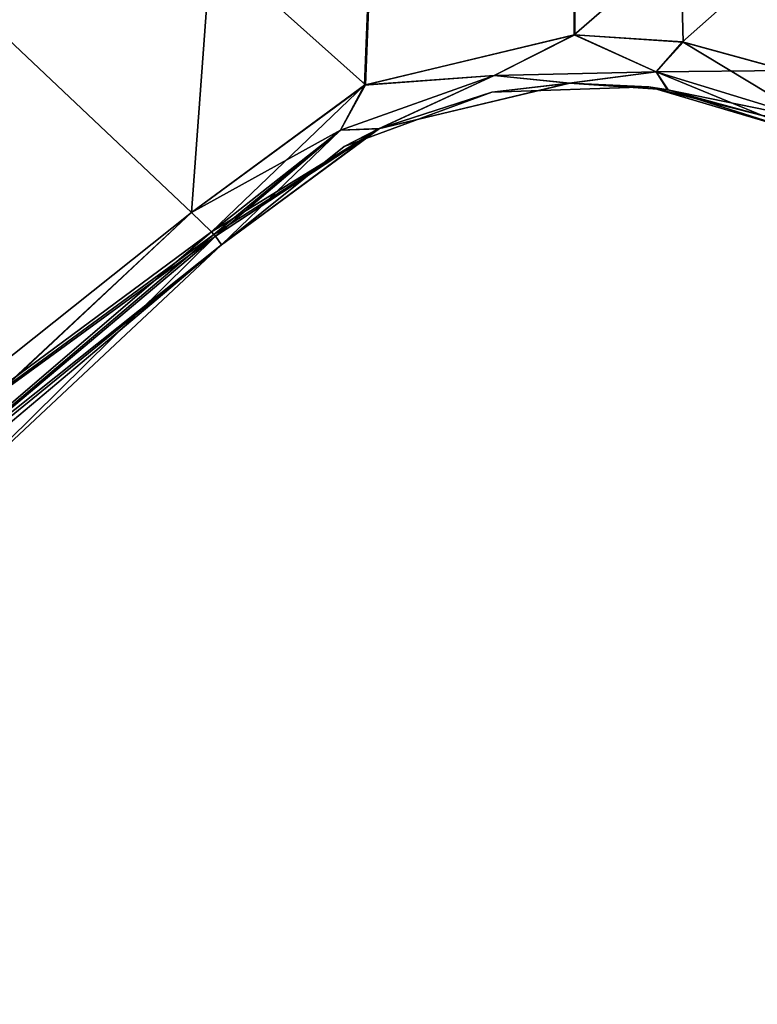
# Model space of a CAD drawing. Header units: millimetres. Extents: x -125 to 125, y -46 to 12.
# Tile 162 of 256: x 16.22 to 17.72, y -45.8 to -43.8. Entities that reach past the tile are written whole.
import ezdxf

# ---------------------------------------------------------------- set-up
doc = ezdxf.new("R2010")
doc.units = ezdxf.units.MM
doc.header["$LTSCALE"] = 26.699852
for name, color, linetype in [('133', 7, 'CONTINUOUS'), ('167', 7, 'CONTINUOUS'), ('182', 7, 'CONTINUOUS'), ('183', 7, 'CONTINUOUS'), ('200', 7, 'CONTINUOUS'), ('201', 7, 'CONTINUOUS'), ('252', 7, 'CONTINUOUS'), ('253', 7, 'CONTINUOUS')]:
    doc.layers.add(name, color=color, linetype=linetype)

msp = doc.modelspace()

# ---------------------------------------------------------------- linework, layer by layer
at = {"layer": '133', "linetype": 'CONTINUOUS'}
for points in [[(16.6346, -44.2565, 122.8615), (15.3748, -45.2601, 123.0043), (16.6346, -44.2565, 115.5308), (16.6346, -44.2565, 122.8615)], [(16.6346, -44.2565, 115.5308), (15.3748, -45.2601, 123.0043), (15.605, -45.1228, 115.5308), (16.6346, -44.2565, 115.5308)], [(16.6346, -44.2565, -99.7045), (15.605, -45.1228, -87.747), (15.605, -45.1228, -99.7045), (16.6346, -44.2565, -99.7045)], [(16.6346, -44.2565, -92.3618), (15.605, -45.1228, -87.747), (16.6346, -44.2565, -99.7045), (16.6346, -44.2565, -92.3618)], [(16.6346, -44.2565, -75.7894), (15.605, -45.1228, -63.8319), (15.605, -45.1228, -75.7894), (16.6346, -44.2565, -75.7894)], [(16.6346, -44.2565, -51.8744), (15.605, -45.1228, -51.8744), (16.6346, -44.2565, -56.4893), (16.6346, -44.2565, -51.8744)], [(16.6346, -44.2565, -68.4468), (15.605, -45.1228, -63.8319), (16.6346, -44.2565, -75.7894), (16.6346, -44.2565, -68.4468)], [(16.6346, -44.2565, -56.4893), (15.605, -45.1228, -51.8744), (16.6346, -44.2565, -63.8319), (16.6346, -44.2565, -56.4893)], [(16.6346, -44.2565, -63.8319), (15.605, -45.1228, -51.8744), (15.605, -45.1228, -63.8319), (16.6346, -44.2565, -63.8319)], [(16.6346, -44.2565, -99.7045), (15.605, -45.1228, -99.7045), (16.6346, -44.2565, -104.3194), (16.6346, -44.2565, -99.7045)], [(16.6346, -44.2565, -87.747), (15.605, -45.1228, -75.7894), (15.605, -45.1228, -87.747), (16.6346, -44.2565, -87.747)], [(16.6346, -44.2565, -87.747), (15.605, -45.1228, -87.747), (16.6346, -44.2565, -92.3618), (16.6346, -44.2565, -87.747)], [(16.6346, -44.2565, -63.8319), (15.605, -45.1228, -63.8319), (16.6346, -44.2565, -68.4468), (16.6346, -44.2565, -63.8319)], [(16.6346, -44.2565, -80.4043), (15.605, -45.1228, -75.7894), (16.6346, -44.2565, -87.747), (16.6346, -44.2565, -80.4043)], [(16.6346, -44.2565, -75.7894), (15.605, -45.1228, -75.7894), (16.6346, -44.2565, -80.4043), (16.6346, -44.2565, -75.7894)], [(16.6346, -44.2565, 79.6583), (15.605, -45.1228, 91.6158), (15.605, -45.1228, 79.6583), (16.6346, -44.2565, 79.6583)], [(16.6346, -44.2565, 79.6583), (15.605, -45.1228, 79.6583), (16.6346, -44.2565, 75.0434), (16.6346, -44.2565, 79.6583)], [(16.6346, -44.2565, 75.0434), (15.605, -45.1228, 79.6583), (16.6346, -44.2565, 67.7008), (16.6346, -44.2565, 75.0434)], [(16.6346, -44.2565, 87.0009), (15.605, -45.1228, 91.6158), (16.6346, -44.2565, 79.6583), (16.6346, -44.2565, 87.0009)], [(16.6346, -44.2565, 98.9584), (15.605, -45.1228, 103.5733), (16.6346, -44.2565, 91.6158), (16.6346, -44.2565, 98.9584)], [(16.6346, -44.2565, 91.6158), (15.605, -45.1228, 103.5733), (15.605, -45.1228, 91.6158), (16.6346, -44.2565, 91.6158)], [(16.6346, -44.2565, 91.6158), (15.605, -45.1228, 91.6158), (16.6346, -44.2565, 87.0009), (16.6346, -44.2565, 91.6158)], [(16.6346, -44.2565, 55.7432), (15.605, -45.1228, 55.7432), (16.6346, -44.2565, 51.1284), (16.6346, -44.2565, 55.7432)], [(16.6346, -44.2565, 51.1284), (15.605, -45.1228, 55.7432), (16.6346, -44.2565, 43.7857), (16.6346, -44.2565, 51.1284)], [(16.6346, -44.2565, 43.7857), (15.605, -45.1228, 55.7432), (15.605, -45.1228, 43.7857), (16.6346, -44.2565, 43.7857)], [(16.6346, -44.2565, 55.7432), (15.605, -45.1228, 67.7008), (15.605, -45.1228, 55.7432), (16.6346, -44.2565, 55.7432)], [(16.6346, -44.2565, 67.7008), (15.605, -45.1228, 79.6583), (15.605, -45.1228, 67.7008), (16.6346, -44.2565, 67.7008)], [(16.6346, -44.2565, 67.7008), (15.605, -45.1228, 67.7008), (16.6346, -44.2565, 63.0859), (16.6346, -44.2565, 67.7008)], [(16.6346, -44.2565, 63.0859), (15.605, -45.1228, 67.7008), (16.6346, -44.2565, 55.7432), (16.6346, -44.2565, 63.0859)], [(15.605, -45.1228, -99.7045), (16.6346, -44.2565, -111.662), (16.6346, -44.2565, -104.3194), (15.605, -45.1228, -99.7045)], [(16.6346, -44.2565, -122.8615), (15.605, -45.1228, -111.662), (16.0394, -44.8141, -122.9291), (16.6346, -44.2565, -122.8615)], [(16.6346, -44.2565, -116.2769), (15.605, -45.1228, -111.662), (16.6346, -44.2565, -122.8615), (16.6346, -44.2565, -116.2769)], [(15.605, -45.1228, -111.662), (16.6346, -44.2565, -111.662), (15.605, -45.1228, -99.7045), (15.605, -45.1228, -111.662)], [(16.6346, -44.2565, -111.662), (15.605, -45.1228, -111.662), (16.6346, -44.2565, -116.2769), (16.6346, -44.2565, -111.662)], [(16.6346, -44.2565, 110.9159), (15.605, -45.1228, 115.5308), (16.6346, -44.2565, 103.5733), (16.6346, -44.2565, 110.9159)], [(16.6346, -44.2565, 103.5733), (15.605, -45.1228, 115.5308), (15.605, -45.1228, 103.5733), (16.6346, -44.2565, 103.5733)], [(16.6346, -44.2565, 103.5733), (15.605, -45.1228, 103.5733), (16.6346, -44.2565, 98.9584), (16.6346, -44.2565, 103.5733)], [(16.6346, -44.2565, 115.5308), (15.605, -45.1228, 115.5308), (16.6346, -44.2565, 110.9159), (16.6346, -44.2565, 115.5308)], [(16.6346, -44.2565, -4.0443), (15.605, -45.1228, -4.0443), (16.6346, -44.2565, -8.6592), (16.6346, -44.2565, -4.0443)], [(16.6346, -44.2565, -8.6592), (15.605, -45.1228, -4.0443), (16.6346, -44.2565, -16.0019), (16.6346, -44.2565, -8.6592)], [(16.6346, -44.2565, -16.0019), (15.605, -45.1228, -4.0443), (15.605, -45.1228, -16.0019), (16.6346, -44.2565, -16.0019)], [(16.6346, -44.2565, -16.0019), (15.605, -45.1228, -16.0019), (16.6346, -44.2565, -20.6167), (16.6346, -44.2565, -16.0019)], [(16.6346, -44.2565, 7.9132), (15.605, -45.1228, 7.9132), (16.6346, -44.2565, 3.2983), (16.6346, -44.2565, 7.9132)], [(16.6346, -44.2565, 3.2983), (15.605, -45.1228, 7.9132), (16.6346, -44.2565, -4.0443), (16.6346, -44.2565, 3.2983)], [(16.6346, -44.2565, -4.0443), (15.605, -45.1228, 7.9132), (15.605, -45.1228, -4.0443), (16.6346, -44.2565, -4.0443)], [(16.6346, -44.2565, -39.9169), (15.605, -45.1228, -39.9169), (16.6346, -44.2565, -44.5318), (16.6346, -44.2565, -39.9169)], [(16.6346, -44.2565, -44.5318), (15.605, -45.1228, -39.9169), (16.6346, -44.2565, -51.8744), (16.6346, -44.2565, -44.5318)], [(16.6346, -44.2565, -51.8744), (15.605, -45.1228, -39.9169), (15.605, -45.1228, -51.8744), (16.6346, -44.2565, -51.8744)], [(16.6346, -44.2565, -20.6167), (15.605, -45.1228, -16.0019), (16.6346, -44.2565, -27.9594), (16.6346, -44.2565, -20.6167)], [(16.6346, -44.2565, -27.9594), (15.605, -45.1228, -16.0019), (15.605, -45.1228, -27.9594), (16.6346, -44.2565, -27.9594)], [(16.6346, -44.2565, -27.9594), (15.605, -45.1228, -27.9594), (16.6346, -44.2565, -32.5743), (16.6346, -44.2565, -27.9594)], [(16.6346, -44.2565, -32.5743), (15.605, -45.1228, -27.9594), (16.6346, -44.2565, -39.9169), (16.6346, -44.2565, -32.5743)], [(16.6346, -44.2565, -39.9169), (15.605, -45.1228, -27.9594), (15.605, -45.1228, -39.9169), (16.6346, -44.2565, -39.9169)], [(16.6346, -44.2565, 31.8282), (15.605, -45.1228, 31.8282), (16.6346, -44.2565, 27.2133), (16.6346, -44.2565, 31.8282)], [(16.6346, -44.2565, 27.2133), (15.605, -45.1228, 31.8282), (16.6346, -44.2565, 19.8707), (16.6346, -44.2565, 27.2133)], [(16.6346, -44.2565, 19.8707), (15.605, -45.1228, 31.8282), (15.605, -45.1228, 19.8707), (16.6346, -44.2565, 19.8707)], [(16.6346, -44.2565, 43.7857), (15.605, -45.1228, 43.7857), (16.6346, -44.2565, 39.1708), (16.6346, -44.2565, 43.7857)], [(16.6346, -44.2565, 39.1708), (15.605, -45.1228, 43.7857), (16.6346, -44.2565, 31.8282), (16.6346, -44.2565, 39.1708)], [(16.6346, -44.2565, 31.8282), (15.605, -45.1228, 43.7857), (15.605, -45.1228, 31.8282), (16.6346, -44.2565, 31.8282)], [(16.6346, -44.2565, 7.9132), (15.605, -45.1228, 19.8707), (15.605, -45.1228, 7.9132), (16.6346, -44.2565, 7.9132)], [(16.6346, -44.2565, 15.2558), (15.605, -45.1228, 19.8707), (16.6346, -44.2565, 7.9132), (16.6346, -44.2565, 15.2558)], [(16.6346, -44.2565, 19.8707), (15.605, -45.1228, 19.8707), (16.6346, -44.2565, 15.2558), (16.6346, -44.2565, 19.8707)]]:
    msp.add_3dface(points, dxfattribs=at)
at = {"layer": '167', "linetype": 'CONTINUOUS'}
for points in [[(17.3406, -43.9287, -122.7607), (17.1834, -43.9467, -116.2769), (16.9537, -44.0214, -122.8182), (17.3406, -43.9287, -122.7607)], [(17.3419, -43.9287, 122.7605), (16.9553, -44.0207, 122.818), (17.1834, -43.9467, 110.9159), (17.3419, -43.9287, 122.7605)], [(17.5025, -43.9362, 110.9159), (17.3419, -43.9287, 122.7605), (17.1834, -43.9467, 110.9159), (17.5025, -43.9362, 110.9159)], [(17.5025, -43.9362, -116.2769), (17.1834, -43.9467, -116.2769), (17.3406, -43.9287, -122.7607), (17.5025, -43.9362, -116.2769)], [(17.5025, -43.9362, -92.3618), (17.1834, -43.9467, -92.3618), (17.5025, -43.9362, -104.3194), (17.5025, -43.9362, -92.3618)], [(17.5025, -43.9362, -104.3194), (17.1834, -43.9467, -92.3618), (17.1834, -43.9467, -104.3194), (17.5025, -43.9362, -104.3194)], [(17.5025, -43.9362, -92.3618), (17.1834, -43.9467, -80.4043), (17.1834, -43.9467, -92.3618), (17.5025, -43.9362, -92.3618)], [(17.5025, -43.9362, -80.4043), (17.1834, -43.9467, -80.4043), (17.5025, -43.9362, -92.3618), (17.5025, -43.9362, -80.4043)], [(17.5025, -43.9362, -44.5318), (17.1834, -43.9467, -32.5743), (17.1834, -43.9467, -44.5318), (17.5025, -43.9362, -44.5318)], [(17.5025, -43.9362, -44.5318), (17.1834, -43.9467, -44.5318), (17.5025, -43.9362, -56.4893), (17.5025, -43.9362, -44.5318)], [(17.5025, -43.9362, 51.1284), (17.1834, -43.9467, 51.1284), (17.5025, -43.9362, 39.1708), (17.5025, -43.9362, 51.1284)], [(17.5025, -43.9362, -8.6592), (17.1834, -43.9467, 3.2983), (17.1834, -43.9467, -8.6592), (17.5025, -43.9362, -8.6592)], [(17.5025, -43.9362, 110.9159), (17.1834, -43.9467, 110.9159), (17.5025, -43.9362, 98.9584), (17.5025, -43.9362, 110.9159)], [(17.5025, -43.9362, 39.1708), (17.1834, -43.9467, 51.1284), (17.1834, -43.9467, 39.1708), (17.5025, -43.9362, 39.1708)], [(17.5025, -43.9362, -68.4468), (17.1834, -43.9467, -56.4893), (17.1834, -43.9467, -68.4468), (17.5025, -43.9362, -68.4468)], [(17.5025, -43.9362, 39.1708), (17.1834, -43.9467, 39.1708), (17.5025, -43.9362, 27.2133), (17.5025, -43.9362, 39.1708)], [(17.5025, -43.9362, 3.2983), (17.1834, -43.9467, 15.2558), (17.1834, -43.9467, 3.2983), (17.5025, -43.9362, 3.2983)], [(17.5025, -43.9362, -56.4893), (17.1834, -43.9467, -44.5318), (17.1834, -43.9467, -56.4893), (17.5025, -43.9362, -56.4893)], [(17.5025, -43.9362, 3.2983), (17.1834, -43.9467, 3.2983), (17.5025, -43.9362, -8.6592), (17.5025, -43.9362, 3.2983)], [(17.5025, -43.9362, -56.4893), (17.1834, -43.9467, -56.4893), (17.5025, -43.9362, -68.4468), (17.5025, -43.9362, -56.4893)], [(17.5025, -43.9362, 87.0009), (17.1834, -43.9467, 98.9584), (17.1834, -43.9467, 87.0009), (17.5025, -43.9362, 87.0009)], [(17.5025, -43.9362, -32.5743), (17.1834, -43.9467, -20.6167), (17.1834, -43.9467, -32.5743), (17.5025, -43.9362, -32.5743)], [(17.5025, -43.9362, 98.9584), (17.1834, -43.9467, 110.9159), (17.1834, -43.9467, 98.9584), (17.5025, -43.9362, 98.9584)], [(17.5025, -43.9362, -20.6167), (17.1834, -43.9467, -8.6592), (17.1834, -43.9467, -20.6167), (17.5025, -43.9362, -20.6167)], [(17.5025, -43.9362, -20.6167), (17.1834, -43.9467, -20.6167), (17.5025, -43.9362, -32.5743), (17.5025, -43.9362, -20.6167)], [(17.5025, -43.9362, 98.9584), (17.1834, -43.9467, 98.9584), (17.5025, -43.9362, 87.0009), (17.5025, -43.9362, 98.9584)], [(17.5025, -43.9362, -8.6592), (17.1834, -43.9467, -8.6592), (17.5025, -43.9362, -20.6167), (17.5025, -43.9362, -8.6592)], [(17.5025, -43.9362, 63.0859), (17.1834, -43.9467, 75.0434), (17.1834, -43.9467, 63.0859), (17.5025, -43.9362, 63.0859)], [(17.5025, -43.9362, 63.0859), (17.1834, -43.9467, 63.0859), (17.5025, -43.9362, 51.1284), (17.5025, -43.9362, 63.0859)], [(17.5025, -43.9362, 51.1284), (17.1834, -43.9467, 63.0859), (17.1834, -43.9467, 51.1284), (17.5025, -43.9362, 51.1284)], [(17.5025, -43.9362, 87.0009), (17.1834, -43.9467, 87.0009), (17.5025, -43.9362, 75.0434), (17.5025, -43.9362, 87.0009)], [(17.5025, -43.9362, 75.0434), (17.1834, -43.9467, 87.0009), (17.1834, -43.9467, 75.0434), (17.5025, -43.9362, 75.0434)], [(17.5025, -43.9362, 75.0434), (17.1834, -43.9467, 75.0434), (17.5025, -43.9362, 63.0859), (17.5025, -43.9362, 75.0434)], [(17.1834, -43.9467, -116.2769), (17.5025, -43.9362, -116.2769), (17.1834, -43.9467, -104.3194), (17.1834, -43.9467, -116.2769)], [(17.5025, -43.9362, -32.5743), (17.1834, -43.9467, -32.5743), (17.5025, -43.9362, -44.5318), (17.5025, -43.9362, -32.5743)], [(17.5025, -43.9362, -80.4043), (17.1834, -43.9467, -68.4468), (17.1834, -43.9467, -80.4043), (17.5025, -43.9362, -80.4043)], [(17.5025, -43.9362, -116.2769), (17.5025, -43.9362, -104.3194), (17.1834, -43.9467, -104.3194), (17.5025, -43.9362, -116.2769)], [(17.5025, -43.9362, 27.2133), (17.1834, -43.9467, 27.2133), (17.5025, -43.9362, 15.2558), (17.5025, -43.9362, 27.2133)], [(17.5025, -43.9362, 15.2558), (17.1834, -43.9467, 27.2133), (17.1834, -43.9467, 15.2558), (17.5025, -43.9362, 15.2558)], [(17.5025, -43.9362, -68.4468), (17.1834, -43.9467, -68.4468), (17.5025, -43.9362, -80.4043), (17.5025, -43.9362, -68.4468)], [(17.5025, -43.9362, 15.2558), (17.1834, -43.9467, 15.2558), (17.5025, -43.9362, 3.2983), (17.5025, -43.9362, 15.2558)], [(17.5025, -43.9362, 27.2133), (17.1834, -43.9467, 39.1708), (17.1834, -43.9467, 27.2133), (17.5025, -43.9362, 27.2133)], [(17.5404, -43.9418, -122.7292), (17.5025, -43.9362, -116.2769), (17.3406, -43.9287, -122.7607), (17.5404, -43.9418, -122.7292)], [(17.5417, -43.942, 122.729), (17.3419, -43.9287, 122.7605), (17.5025, -43.9362, 110.9159), (17.5417, -43.942, 122.729)], [(17.8086, -44.0268, -92.3618), (17.5025, -43.9362, -80.4043), (17.5025, -43.9362, -92.3618), (17.8086, -44.0268, -92.3618)], [(17.8086, -44.0268, -104.3194), (17.5025, -43.9362, -92.3618), (17.5025, -43.9362, -104.3194), (17.8086, -44.0268, -104.3194)], [(17.8086, -44.0268, -92.3618), (17.5025, -43.9362, -92.3618), (17.8086, -44.0268, -104.3194), (17.8086, -44.0268, -92.3618)], [(17.8086, -44.0268, 110.9159), (17.5025, -43.9362, 110.9159), (17.8086, -44.0268, 98.9584), (17.8086, -44.0268, 110.9159)], [(17.8086, -44.0268, 110.9159), (17.5417, -43.942, 122.729), (17.5025, -43.9362, 110.9159), (17.8086, -44.0268, 110.9159)], [(17.8086, -44.0268, -44.5318), (17.5025, -43.9362, -44.5318), (17.8086, -44.0268, -56.4893), (17.8086, -44.0268, -44.5318)], [(17.8086, -44.0268, -8.6592), (17.5025, -43.9362, -8.6592), (17.8086, -44.0268, -20.6167), (17.8086, -44.0268, -8.6592)], [(17.8086, -44.0268, -8.6592), (17.5025, -43.9362, 3.2983), (17.5025, -43.9362, -8.6592), (17.8086, -44.0268, -8.6592)], [(17.8086, -44.0268, 39.1708), (17.5025, -43.9362, 51.1284), (17.5025, -43.9362, 39.1708), (17.8086, -44.0268, 39.1708)], [(17.8086, -44.0268, -68.4468), (17.5025, -43.9362, -56.4893), (17.5025, -43.9362, -68.4468), (17.8086, -44.0268, -68.4468)], [(17.8086, -44.0268, 3.2983), (17.5025, -43.9362, 3.2983), (17.8086, -44.0268, -8.6592), (17.8086, -44.0268, 3.2983)], [(17.8086, -44.0268, 27.2133), (17.5025, -43.9362, 39.1708), (17.5025, -43.9362, 27.2133), (17.8086, -44.0268, 27.2133)], [(17.8086, -44.0268, -56.4893), (17.5025, -43.9362, -44.5318), (17.5025, -43.9362, -56.4893), (17.8086, -44.0268, -56.4893)], [(17.8086, -44.0268, -56.4893), (17.5025, -43.9362, -56.4893), (17.8086, -44.0268, -68.4468), (17.8086, -44.0268, -56.4893)], [(17.8086, -44.0268, 39.1708), (17.5025, -43.9362, 39.1708), (17.8086, -44.0268, 27.2133), (17.8086, -44.0268, 39.1708)], [(17.8086, -44.0268, 51.1284), (17.5025, -43.9362, 51.1284), (17.8086, -44.0268, 39.1708), (17.8086, -44.0268, 51.1284)], [(17.8086, -44.0268, -32.5743), (17.5025, -43.9362, -20.6167), (17.5025, -43.9362, -32.5743), (17.8086, -44.0268, -32.5743)], [(17.8086, -44.0268, 87.0009), (17.5025, -43.9362, 98.9584), (17.5025, -43.9362, 87.0009), (17.8086, -44.0268, 87.0009)], [(17.8086, -44.0268, -32.5743), (17.5025, -43.9362, -32.5743), (17.8086, -44.0268, -44.5318), (17.8086, -44.0268, -32.5743)], [(17.8086, -44.0268, -20.6167), (17.5025, -43.9362, -20.6167), (17.8086, -44.0268, -32.5743), (17.8086, -44.0268, -20.6167)], [(17.8086, -44.0268, 98.9584), (17.5025, -43.9362, 98.9584), (17.8086, -44.0268, 87.0009), (17.8086, -44.0268, 98.9584)], [(17.8086, -44.0268, -20.6167), (17.5025, -43.9362, -8.6592), (17.5025, -43.9362, -20.6167), (17.8086, -44.0268, -20.6167)], [(17.8086, -44.0268, 63.0859), (17.5025, -43.9362, 75.0434), (17.5025, -43.9362, 63.0859), (17.8086, -44.0268, 63.0859)], [(17.8086, -44.0268, 63.0859), (17.5025, -43.9362, 63.0859), (17.8086, -44.0268, 51.1284), (17.8086, -44.0268, 63.0859)], [(17.8086, -44.0268, 51.1284), (17.5025, -43.9362, 63.0859), (17.5025, -43.9362, 51.1284), (17.8086, -44.0268, 51.1284)], [(17.8086, -44.0268, 87.0009), (17.5025, -43.9362, 87.0009), (17.8086, -44.0268, 75.0434), (17.8086, -44.0268, 87.0009)], [(17.8086, -44.0268, 75.0434), (17.5025, -43.9362, 87.0009), (17.5025, -43.9362, 75.0434), (17.8086, -44.0268, 75.0434)], [(17.8086, -44.0268, 98.9584), (17.5025, -43.9362, 110.9159), (17.5025, -43.9362, 98.9584), (17.8086, -44.0268, 98.9584)], [(17.8086, -44.0268, 75.0434), (17.5025, -43.9362, 75.0434), (17.8086, -44.0268, 63.0859), (17.8086, -44.0268, 75.0434)], [(17.8086, -44.0268, 3.2983), (17.5025, -43.9362, 15.2558), (17.5025, -43.9362, 3.2983), (17.8086, -44.0268, 3.2983)], [(17.8086, -44.0268, 27.2133), (17.5025, -43.9362, 27.2133), (17.8086, -44.0268, 15.2558), (17.8086, -44.0268, 27.2133)], [(17.7334, -43.9944, -122.6976), (17.5025, -43.9362, -116.2769), (17.5404, -43.9418, -122.7292), (17.7334, -43.9944, -122.6976)], [(17.5025, -43.9362, -116.2769), (17.8086, -44.0268, -116.2769), (17.5025, -43.9362, -104.3194), (17.5025, -43.9362, -116.2769)], [(17.8086, -44.0268, -116.2769), (17.5025, -43.9362, -116.2769), (17.7334, -43.9944, -122.6976), (17.8086, -44.0268, -116.2769)], [(17.8086, -44.0268, -44.5318), (17.5025, -43.9362, -32.5743), (17.5025, -43.9362, -44.5318), (17.8086, -44.0268, -44.5318)], [(17.8086, -44.0268, -80.4043), (17.5025, -43.9362, -80.4043), (17.8086, -44.0268, -92.3618), (17.8086, -44.0268, -80.4043)], [(17.8086, -44.0268, 15.2558), (17.5025, -43.9362, 27.2133), (17.5025, -43.9362, 15.2558), (17.8086, -44.0268, 15.2558)], [(17.8086, -44.0268, 15.2558), (17.5025, -43.9362, 15.2558), (17.8086, -44.0268, 3.2983), (17.8086, -44.0268, 15.2558)], [(17.8086, -44.0268, -116.2769), (17.8086, -44.0268, -104.3194), (17.5025, -43.9362, -104.3194), (17.8086, -44.0268, -116.2769)], [(17.8086, -44.0268, -80.4043), (17.5025, -43.9362, -68.4468), (17.5025, -43.9362, -80.4043), (17.8086, -44.0268, -80.4043)], [(17.8086, -44.0268, -68.4468), (17.5025, -43.9362, -68.4468), (17.8086, -44.0268, -80.4043), (17.8086, -44.0268, -68.4468)], [(17.7349, -43.9949, 122.6974), (17.5417, -43.942, 122.729), (17.8086, -44.0268, 110.9159), (17.7349, -43.9949, 122.6974)], [(17.1834, -43.9467, -80.4043), (16.8839, -44.0572, -80.4043), (17.1834, -43.9467, -92.3618), (17.1834, -43.9467, -80.4043)], [(17.1834, -43.9467, -104.3194), (16.8839, -44.0572, -92.3618), (16.8839, -44.0572, -104.3194), (17.1834, -43.9467, -104.3194)], [(17.1834, -43.9467, -92.3618), (16.8839, -44.0572, -92.3618), (17.1834, -43.9467, -104.3194), (17.1834, -43.9467, -92.3618)], [(17.1834, -43.9467, -92.3618), (16.8839, -44.0572, -80.4043), (16.8839, -44.0572, -92.3618), (17.1834, -43.9467, -92.3618)], [(17.1834, -43.9467, 39.1708), (16.8839, -44.0572, 51.1284), (16.8839, -44.0572, 39.1708), (17.1834, -43.9467, 39.1708)], [(17.1834, -43.9467, -44.5318), (16.8839, -44.0572, -32.5743), (16.8839, -44.0572, -44.5318), (17.1834, -43.9467, -44.5318)], [(17.1834, -43.9467, -8.6592), (16.8839, -44.0572, 3.2983), (16.8839, -44.0572, -8.6592), (17.1834, -43.9467, -8.6592)], [(17.1834, -43.9467, 3.2983), (16.8839, -44.0572, 3.2983), (17.1834, -43.9467, -8.6592), (17.1834, -43.9467, 3.2983)], [(17.1834, -43.9467, 51.1284), (16.8839, -44.0572, 51.1284), (17.1834, -43.9467, 39.1708), (17.1834, -43.9467, 51.1284)], [(17.1834, -43.9467, -56.4893), (16.8839, -44.0572, -56.4893), (17.1834, -43.9467, -68.4468), (17.1834, -43.9467, -56.4893)], [(17.1834, -43.9467, 3.2983), (16.8839, -44.0572, 15.2558), (16.8839, -44.0572, 3.2983), (17.1834, -43.9467, 3.2983)], [(17.1834, -43.9467, 39.1708), (16.8839, -44.0572, 39.1708), (17.1834, -43.9467, 27.2133), (17.1834, -43.9467, 39.1708)], [(17.1834, -43.9467, 15.2558), (16.8839, -44.0572, 15.2558), (17.1834, -43.9467, 3.2983), (17.1834, -43.9467, 15.2558)], [(17.1834, -43.9467, -44.5318), (16.8839, -44.0572, -44.5318), (17.1834, -43.9467, -56.4893), (17.1834, -43.9467, -44.5318)], [(17.1834, -43.9467, -56.4893), (16.8839, -44.0572, -44.5318), (16.8839, -44.0572, -56.4893), (17.1834, -43.9467, -56.4893)], [(17.1834, -43.9467, 110.9159), (16.9553, -44.0207, 122.818), (16.8839, -44.0572, 110.9159), (17.1834, -43.9467, 110.9159)], [(17.1834, -43.9467, -20.6167), (16.8839, -44.0572, -20.6167), (17.1834, -43.9467, -32.5743), (17.1834, -43.9467, -20.6167)], [(17.1834, -43.9467, 98.9584), (16.8839, -44.0572, 98.9584), (17.1834, -43.9467, 87.0009), (17.1834, -43.9467, 98.9584)], [(17.1834, -43.9467, 87.0009), (16.8839, -44.0572, 98.9584), (16.8839, -44.0572, 87.0009), (17.1834, -43.9467, 87.0009)], [(17.1834, -43.9467, -32.5743), (16.8839, -44.0572, -20.6167), (16.8839, -44.0572, -32.5743), (17.1834, -43.9467, -32.5743)], [(17.1834, -43.9467, 98.9584), (16.8839, -44.0572, 110.9159), (16.8839, -44.0572, 98.9584), (17.1834, -43.9467, 98.9584)], [(17.1834, -43.9467, -20.6167), (16.8839, -44.0572, -8.6592), (16.8839, -44.0572, -20.6167), (17.1834, -43.9467, -20.6167)], [(17.1834, -43.9467, -8.6592), (16.8839, -44.0572, -8.6592), (17.1834, -43.9467, -20.6167), (17.1834, -43.9467, -8.6592)], [(17.1834, -43.9467, 75.0434), (16.8839, -44.0572, 75.0434), (17.1834, -43.9467, 63.0859), (17.1834, -43.9467, 75.0434)], [(17.1834, -43.9467, 63.0859), (16.8839, -44.0572, 75.0434), (16.8839, -44.0572, 63.0859), (17.1834, -43.9467, 63.0859)], [(17.1834, -43.9467, 63.0859), (16.8839, -44.0572, 63.0859), (17.1834, -43.9467, 51.1284), (17.1834, -43.9467, 63.0859)], [(17.1834, -43.9467, 51.1284), (16.8839, -44.0572, 63.0859), (16.8839, -44.0572, 51.1284), (17.1834, -43.9467, 51.1284)], [(17.1834, -43.9467, 87.0009), (16.8839, -44.0572, 87.0009), (17.1834, -43.9467, 75.0434), (17.1834, -43.9467, 87.0009)], [(17.1834, -43.9467, 75.0434), (16.8839, -44.0572, 87.0009), (16.8839, -44.0572, 75.0434), (17.1834, -43.9467, 75.0434)], [(17.1834, -43.9467, 110.9159), (16.8839, -44.0572, 110.9159), (17.1834, -43.9467, 98.9584), (17.1834, -43.9467, 110.9159)], [(17.1834, -43.9467, -116.2769), (17.1834, -43.9467, -104.3194), (16.8839, -44.0572, -104.3194), (17.1834, -43.9467, -116.2769)], [(16.8839, -44.0572, -116.2769), (17.1834, -43.9467, -116.2769), (16.8839, -44.0572, -104.3194), (16.8839, -44.0572, -116.2769)], [(17.1834, -43.9467, -116.2769), (16.8839, -44.0572, -116.2769), (16.9537, -44.0214, -122.8182), (17.1834, -43.9467, -116.2769)], [(17.1834, -43.9467, 27.2133), (16.8839, -44.0572, 39.1708), (16.8839, -44.0572, 27.2133), (17.1834, -43.9467, 27.2133)], [(17.1834, -43.9467, -32.5743), (16.8839, -44.0572, -32.5743), (17.1834, -43.9467, -44.5318), (17.1834, -43.9467, -32.5743)], [(17.1834, -43.9467, -68.4468), (16.8839, -44.0572, -68.4468), (17.1834, -43.9467, -80.4043), (17.1834, -43.9467, -68.4468)], [(17.1834, -43.9467, -80.4043), (16.8839, -44.0572, -68.4468), (16.8839, -44.0572, -80.4043), (17.1834, -43.9467, -80.4043)], [(17.1834, -43.9467, 27.2133), (16.8839, -44.0572, 27.2133), (17.1834, -43.9467, 15.2558), (17.1834, -43.9467, 27.2133)], [(17.1834, -43.9467, -68.4468), (16.8839, -44.0572, -56.4893), (16.8839, -44.0572, -68.4468), (17.1834, -43.9467, -68.4468)], [(17.1834, -43.9467, 15.2558), (16.8839, -44.0572, 27.2133), (16.8839, -44.0572, 15.2558), (17.1834, -43.9467, 15.2558)], [(16.9553, -44.0207, 122.818), (16.6346, -44.2565, 122.8615), (16.8839, -44.0572, 110.9159), (16.9553, -44.0207, 122.818)], [(16.8839, -44.0572, -116.2769), (16.6346, -44.2565, -116.2769), (16.9537, -44.0214, -122.8182), (16.8839, -44.0572, -116.2769)], [(16.6346, -44.2565, -116.2769), (16.6346, -44.2565, -122.8615), (16.9537, -44.0214, -122.8182), (16.6346, -44.2565, -116.2769)], [(16.6346, -44.2565, 19.8707), (16.6346, -44.2565, 15.2558), (16.8839, -44.0572, 15.2558), (16.6346, -44.2565, 19.8707)], [(16.8839, -44.0572, 27.2133), (16.6346, -44.2565, 27.2133), (16.8839, -44.0572, 15.2558), (16.8839, -44.0572, 27.2133)], [(16.6346, -44.2565, 27.2133), (16.6346, -44.2565, 19.8707), (16.8839, -44.0572, 15.2558), (16.6346, -44.2565, 27.2133)], [(16.8839, -44.0572, 87.0009), (16.6346, -44.2565, 87.0009), (16.8839, -44.0572, 75.0434), (16.8839, -44.0572, 87.0009)], [(16.6346, -44.2565, 87.0009), (16.6346, -44.2565, 79.6583), (16.8839, -44.0572, 75.0434), (16.6346, -44.2565, 87.0009)], [(16.6346, -44.2565, 91.6158), (16.6346, -44.2565, 87.0009), (16.8839, -44.0572, 87.0009), (16.6346, -44.2565, 91.6158)], [(16.8839, -44.0572, 98.9584), (16.6346, -44.2565, 98.9584), (16.8839, -44.0572, 87.0009), (16.8839, -44.0572, 98.9584)], [(16.6346, -44.2565, 98.9584), (16.6346, -44.2565, 91.6158), (16.8839, -44.0572, 87.0009), (16.6346, -44.2565, 98.9584)], [(16.6346, -44.2565, 103.5733), (16.6346, -44.2565, 98.9584), (16.8839, -44.0572, 98.9584), (16.6346, -44.2565, 103.5733)], [(16.8839, -44.0572, 110.9159), (16.6346, -44.2565, 110.9159), (16.8839, -44.0572, 98.9584), (16.8839, -44.0572, 110.9159)], [(16.6346, -44.2565, 110.9159), (16.6346, -44.2565, 103.5733), (16.8839, -44.0572, 98.9584), (16.6346, -44.2565, 110.9159)], [(16.6346, -44.2565, 115.5308), (16.6346, -44.2565, 110.9159), (16.8839, -44.0572, 110.9159), (16.6346, -44.2565, 115.5308)], [(16.6346, -44.2565, 122.8615), (16.6346, -44.2565, 115.5308), (16.8839, -44.0572, 110.9159), (16.6346, -44.2565, 122.8615)], [(16.6346, -44.2565, 79.6583), (16.6346, -44.2565, 75.0434), (16.8839, -44.0572, 75.0434), (16.6346, -44.2565, 79.6583)], [(16.6346, -44.2565, 39.1708), (16.6346, -44.2565, 31.8282), (16.8839, -44.0572, 27.2133), (16.6346, -44.2565, 39.1708)], [(16.6346, -44.2565, 43.7857), (16.6346, -44.2565, 39.1708), (16.8839, -44.0572, 39.1708), (16.6346, -44.2565, 43.7857)], [(16.8839, -44.0572, 39.1708), (16.6346, -44.2565, 39.1708), (16.8839, -44.0572, 27.2133), (16.8839, -44.0572, 39.1708)], [(16.8839, -44.0572, 51.1284), (16.6346, -44.2565, 51.1284), (16.8839, -44.0572, 39.1708), (16.8839, -44.0572, 51.1284)], [(16.6346, -44.2565, 51.1284), (16.6346, -44.2565, 43.7857), (16.8839, -44.0572, 39.1708), (16.6346, -44.2565, 51.1284)], [(16.6346, -44.2565, 55.7432), (16.6346, -44.2565, 51.1284), (16.8839, -44.0572, 51.1284), (16.6346, -44.2565, 55.7432)], [(16.8839, -44.0572, 63.0859), (16.6346, -44.2565, 63.0859), (16.8839, -44.0572, 51.1284), (16.8839, -44.0572, 63.0859)], [(16.6346, -44.2565, 63.0859), (16.6346, -44.2565, 55.7432), (16.8839, -44.0572, 51.1284), (16.6346, -44.2565, 63.0859)], [(16.6346, -44.2565, 67.7008), (16.6346, -44.2565, 63.0859), (16.8839, -44.0572, 63.0859), (16.6346, -44.2565, 67.7008)], [(16.8839, -44.0572, 75.0434), (16.6346, -44.2565, 75.0434), (16.8839, -44.0572, 63.0859), (16.8839, -44.0572, 75.0434)], [(16.6346, -44.2565, 75.0434), (16.6346, -44.2565, 67.7008), (16.8839, -44.0572, 63.0859), (16.6346, -44.2565, 75.0434)], [(16.6346, -44.2565, 31.8282), (16.6346, -44.2565, 27.2133), (16.8839, -44.0572, 27.2133), (16.6346, -44.2565, 31.8282)], [(16.6346, -44.2565, -104.3194), (16.6346, -44.2565, -111.662), (16.8839, -44.0572, -116.2769), (16.6346, -44.2565, -104.3194)], [(16.6346, -44.2565, -111.662), (16.6346, -44.2565, -116.2769), (16.8839, -44.0572, -116.2769), (16.6346, -44.2565, -111.662)], [(16.6346, -44.2565, -75.7894), (16.6346, -44.2565, -80.4043), (16.8839, -44.0572, -80.4043), (16.6346, -44.2565, -75.7894)], [(16.8839, -44.0572, -68.4468), (16.6346, -44.2565, -68.4468), (16.8839, -44.0572, -80.4043), (16.8839, -44.0572, -68.4468)], [(16.6346, -44.2565, -68.4468), (16.6346, -44.2565, -75.7894), (16.8839, -44.0572, -80.4043), (16.6346, -44.2565, -68.4468)], [(16.6346, -44.2565, -63.8319), (16.6346, -44.2565, -68.4468), (16.8839, -44.0572, -68.4468), (16.6346, -44.2565, -63.8319)], [(16.8839, -44.0572, -56.4893), (16.6346, -44.2565, -56.4893), (16.8839, -44.0572, -68.4468), (16.8839, -44.0572, -56.4893)], [(16.6346, -44.2565, -87.747), (16.6346, -44.2565, -92.3618), (16.8839, -44.0572, -92.3618), (16.6346, -44.2565, -87.747)], [(16.8839, -44.0572, -80.4043), (16.6346, -44.2565, -80.4043), (16.8839, -44.0572, -92.3618), (16.8839, -44.0572, -80.4043)], [(16.6346, -44.2565, -80.4043), (16.6346, -44.2565, -87.747), (16.8839, -44.0572, -92.3618), (16.6346, -44.2565, -80.4043)], [(16.6346, -44.2565, -56.4893), (16.6346, -44.2565, -63.8319), (16.8839, -44.0572, -68.4468), (16.6346, -44.2565, -56.4893)], [(16.6346, -44.2565, -8.6592), (16.6346, -44.2565, -16.0019), (16.8839, -44.0572, -20.6167), (16.6346, -44.2565, -8.6592)], [(16.6346, -44.2565, -4.0443), (16.6346, -44.2565, -8.6592), (16.8839, -44.0572, -8.6592), (16.6346, -44.2565, -4.0443)], [(16.8839, -44.0572, 3.2983), (16.6346, -44.2565, 3.2983), (16.8839, -44.0572, -8.6592), (16.8839, -44.0572, 3.2983)], [(16.6346, -44.2565, 3.2983), (16.6346, -44.2565, -4.0443), (16.8839, -44.0572, -8.6592), (16.6346, -44.2565, 3.2983)], [(16.6346, -44.2565, 7.9132), (16.6346, -44.2565, 3.2983), (16.8839, -44.0572, 3.2983), (16.6346, -44.2565, 7.9132)], [(16.8839, -44.0572, 15.2558), (16.6346, -44.2565, 15.2558), (16.8839, -44.0572, 3.2983), (16.8839, -44.0572, 15.2558)], [(16.6346, -44.2565, 15.2558), (16.6346, -44.2565, 7.9132), (16.8839, -44.0572, 3.2983), (16.6346, -44.2565, 15.2558)], [(16.6346, -44.2565, -51.8744), (16.6346, -44.2565, -56.4893), (16.8839, -44.0572, -56.4893), (16.6346, -44.2565, -51.8744)], [(16.8839, -44.0572, -44.5318), (16.6346, -44.2565, -44.5318), (16.8839, -44.0572, -56.4893), (16.8839, -44.0572, -44.5318)], [(16.6346, -44.2565, -44.5318), (16.6346, -44.2565, -51.8744), (16.8839, -44.0572, -56.4893), (16.6346, -44.2565, -44.5318)], [(16.6346, -44.2565, -39.9169), (16.6346, -44.2565, -44.5318), (16.8839, -44.0572, -44.5318), (16.6346, -44.2565, -39.9169)], [(16.8839, -44.0572, -32.5743), (16.6346, -44.2565, -32.5743), (16.8839, -44.0572, -44.5318), (16.8839, -44.0572, -32.5743)], [(16.6346, -44.2565, -32.5743), (16.6346, -44.2565, -39.9169), (16.8839, -44.0572, -44.5318), (16.6346, -44.2565, -32.5743)], [(16.6346, -44.2565, -27.9594), (16.6346, -44.2565, -32.5743), (16.8839, -44.0572, -32.5743), (16.6346, -44.2565, -27.9594)], [(16.8839, -44.0572, -20.6167), (16.6346, -44.2565, -20.6167), (16.8839, -44.0572, -32.5743), (16.8839, -44.0572, -20.6167)], [(16.6346, -44.2565, -20.6167), (16.6346, -44.2565, -27.9594), (16.8839, -44.0572, -32.5743), (16.6346, -44.2565, -20.6167)], [(16.6346, -44.2565, -16.0019), (16.6346, -44.2565, -20.6167), (16.8839, -44.0572, -20.6167), (16.6346, -44.2565, -16.0019)], [(16.8839, -44.0572, -8.6592), (16.6346, -44.2565, -8.6592), (16.8839, -44.0572, -20.6167), (16.8839, -44.0572, -8.6592)], [(16.6346, -44.2565, -92.3618), (16.6346, -44.2565, -99.7045), (16.8839, -44.0572, -104.3194), (16.6346, -44.2565, -92.3618)], [(16.8839, -44.0572, -92.3618), (16.6346, -44.2565, -92.3618), (16.8839, -44.0572, -104.3194), (16.8839, -44.0572, -92.3618)], [(16.6346, -44.2565, -99.7045), (16.6346, -44.2565, -104.3194), (16.8839, -44.0572, -104.3194), (16.6346, -44.2565, -99.7045)], [(16.6346, -44.2565, -104.3194), (16.8839, -44.0572, -116.2769), (16.8839, -44.0572, -104.3194), (16.6346, -44.2565, -104.3194)]]:
    msp.add_3dface(points, dxfattribs=at)
at = {"layer": '182', "color": 7, "linetype": 'CONTINUOUS'}
for points in [[(5.7921, -33.9986, -124.1154), (17.3227, -33.9986, -123.037), (6.6338, -45.3593, -123.8747), (5.7921, -33.9986, -124.1154)], [(6.6338, -45.3593, -123.8747), (17.3227, -33.9986, -123.037), (7.2992, -44.9297, -123.8448), (6.6338, -45.3593, -123.8747)], [(7.2992, -44.9297, -123.8448), (17.3227, -33.9986, -123.037), (7.8925, -44.3925, -123.8178), (7.2992, -44.9297, -123.8448)], [(7.8925, -44.3925, -123.8178), (17.3227, -33.9986, -123.037), (8.249, -44.1393, -123.7989), (7.8925, -44.3925, -123.8178)], [(8.249, -44.1393, -123.7989), (17.3227, -33.9986, -123.037), (8.6763, -44.0447, -123.7714), (8.249, -44.1393, -123.7989)], [(8.6763, -44.0447, -123.7714), (17.3227, -33.9986, -123.037), (9.1069, -44.1241, -123.7391), (8.6763, -44.0447, -123.7714)], [(9.1069, -44.1241, -123.7391), (17.3227, -33.9986, -123.037), (9.3019, -44.2262, -123.7228), (9.1069, -44.1241, -123.7391)], [(9.3019, -44.2262, -123.7228), (17.3227, -33.9986, -123.037), (9.4741, -44.3664, -123.7072), (9.3019, -44.2262, -123.7228)], [(9.4741, -44.3664, -123.7072), (17.3227, -33.9986, -123.037), (10.7565, -45.2876, -123.5862), (9.4741, -44.3664, -123.7072)], [(10.7565, -45.2876, -123.5862), (17.3227, -33.9986, -123.037), (12.2656, -45.7537, -123.4374), (10.7565, -45.2876, -123.5862)], [(12.2656, -45.7537, -123.4374), (17.3227, -33.9986, -123.037), (13.0574, -45.7989, -123.3553), (12.2656, -45.7537, -123.4374)], [(13.0574, -45.7989, -123.3553), (17.3227, -33.9986, -123.037), (13.8464, -45.716, -123.2707), (13.0574, -45.7989, -123.3553)], [(13.8464, -45.716, -123.2707), (17.3227, -33.9986, -123.037), (15.3325, -45.1778, -123.1042), (13.8464, -45.716, -123.2707)], [(15.3325, -45.1778, -123.1042), (17.3227, -33.9986, -123.037), (15.9901, -44.7375, -123.0283), (15.3325, -45.1778, -123.1042)], [(15.9901, -44.7375, -123.0283), (17.3227, -33.9986, -123.037), (16.5738, -44.1911, -122.9606), (15.9901, -44.7375, -123.0283)], [(16.5738, -44.1911, -122.9606), (17.3227, -33.9986, -123.037), (16.9252, -43.9325, -122.9173), (16.5738, -44.1911, -122.9606)], [(16.9252, -43.9325, -122.9173), (17.3227, -33.9986, -123.037), (17.3511, -43.8305, -122.8597), (16.9252, -43.9325, -122.9173)], [(17.3227, -33.9986, -123.037), (28.7029, -33.9986, -120.8897), (17.3511, -43.8305, -122.8597), (17.3227, -33.9986, -123.037)], [(17.3511, -43.8305, -122.8597), (28.7029, -33.9986, -120.8897), (17.571, -43.8449, -122.8282), (17.3511, -43.8305, -122.8597)], [(17.571, -43.8449, -122.8282), (28.7029, -33.9986, -120.8897), (17.7836, -43.9028, -122.7966), (17.571, -43.8449, -122.8282)]]:
    msp.add_3dface(points, dxfattribs=at)
at = {"layer": '183', "color": 7, "linetype": 'CONTINUOUS'}
for points in [[(17.3194, -33.9986, 123.0375), (5.7888, -33.9986, 124.1156), (16.9269, -43.9317, 122.9171), (17.3194, -33.9986, 123.0375)], [(16.9269, -43.9317, 122.9171), (5.7888, -33.9986, 124.1156), (16.5738, -44.1911, 122.9606), (16.9269, -43.9317, 122.9171)], [(16.5738, -44.1911, 122.9606), (5.7888, -33.9986, 124.1156), (15.3383, -45.1746, 123.1035), (16.5738, -44.1911, 122.9606)], [(17.3525, -43.8305, 122.8595), (17.3194, -33.9986, 123.0375), (16.9269, -43.9317, 122.9171), (17.3525, -43.8305, 122.8595)], [(28.1447, -44.6482, 120.83), (17.3194, -33.9986, 123.0375), (26.8304, -43.7688, 121.1444), (28.1447, -44.6482, 120.83)], [(28.6996, -33.9986, 120.8905), (17.3194, -33.9986, 123.0375), (28.1447, -44.6482, 120.83), (28.6996, -33.9986, 120.8905)], [(22.5562, -45.4149, 121.9833), (17.3194, -33.9986, 123.0375), (21.7672, -45.5121, 122.1248), (22.5562, -45.4149, 121.9833)], [(23.3188, -45.1916, 121.8438), (17.3194, -33.9986, 123.0375), (22.5562, -45.4149, 121.9833), (23.3188, -45.1916, 121.8438)], [(24.0343, -44.8489, 121.7107), (17.3194, -33.9986, 123.0375), (23.3188, -45.1916, 121.8438), (24.0343, -44.8489, 121.7107)], [(25.2506, -43.8469, 121.4821), (17.3194, -33.9986, 123.0375), (24.0343, -44.8489, 121.7107), (25.2506, -43.8469, 121.4821)], [(25.598, -43.5823, 121.4141), (17.3194, -33.9986, 123.0375), (25.2506, -43.8469, 121.4821), (25.598, -43.5823, 121.4141)], [(17.5725, -43.8452, 122.828), (17.3194, -33.9986, 123.0375), (17.3525, -43.8305, 122.8595), (17.5725, -43.8452, 122.828)], [(17.7851, -43.9033, 122.7963), (17.3194, -33.9986, 123.0375), (17.5725, -43.8452, 122.828), (17.7851, -43.9033, 122.7963)], [(18.1547, -44.139, 122.7381), (17.3194, -33.9986, 123.0375), (17.7851, -43.9033, 122.7963), (18.1547, -44.139, 122.7381)], [(19.4566, -45.0411, 122.5225), (17.3194, -33.9986, 123.0375), (18.1547, -44.139, 122.7381), (19.4566, -45.0411, 122.5225)], [(20.9735, -45.4808, 122.2642), (17.3194, -33.9986, 123.0375), (19.4566, -45.0411, 122.5225), (20.9735, -45.4808, 122.2642)], [(21.7672, -45.5121, 122.1248), (17.3194, -33.9986, 123.0375), (20.9735, -45.4808, 122.2642), (21.7672, -45.5121, 122.1248)]]:
    msp.add_3dface(points, dxfattribs=at)
at = {"layer": '200', "linetype": 'CONTINUOUS'}
for points in [[(16.5738, -44.1911, 122.9606), (15.3383, -45.1746, 123.1035), (16.6143, -44.2305, 122.9351), (16.5738, -44.1911, 122.9606)], [(16.6143, -44.2305, 122.9351), (15.3383, -45.1746, 123.1035), (16.6191, -44.2356, 122.928), (16.6143, -44.2305, 122.9351)], [(15.3383, -45.1746, 123.1035), (16.6224, -44.2392, 122.9221), (16.6191, -44.2356, 122.928), (15.3383, -45.1746, 123.1035)], [(15.3383, -45.1746, 123.1035), (15.5975, -45.101, 123.0412), (16.6224, -44.2392, 122.9221), (15.3383, -45.1746, 123.1035)], [(15.5975, -45.101, 123.0412), (16.6346, -44.2565, 122.8615), (16.6224, -44.2392, 122.9221), (15.5975, -45.101, 123.0412)], [(15.3748, -45.2601, 123.0043), (16.6346, -44.2565, 122.8615), (15.5975, -45.101, 123.0412), (15.3748, -45.2601, 123.0043)]]:
    msp.add_3dface(points, dxfattribs=at)
at = {"layer": '201', "linetype": 'CONTINUOUS'}
for points in [[(17.3525, -43.8305, 122.8595), (16.9269, -43.9317, 122.9171), (17.1882, -43.9127, 122.8576), (17.3525, -43.8305, 122.8595)], [(17.3525, -43.8305, 122.8595), (17.1882, -43.9127, 122.8576), (17.5178, -43.9054, 122.8082), (17.3525, -43.8305, 122.8595)], [(17.5725, -43.8452, 122.828), (17.3525, -43.8305, 122.8595), (17.5178, -43.9054, 122.8082), (17.5725, -43.8452, 122.828)], [(17.5725, -43.8452, 122.828), (17.5178, -43.9054, 122.8082), (17.8319, -44.0019, 122.7581), (17.5725, -43.8452, 122.828)], [(17.7851, -43.9033, 122.7963), (17.5725, -43.8452, 122.828), (17.8319, -44.0019, 122.7581), (17.7851, -43.9033, 122.7963)], [(16.9269, -43.9317, 122.9171), (16.8761, -44.0243, 122.9013), (17.1882, -43.9127, 122.8576), (16.9269, -43.9317, 122.9171)], [(16.8761, -44.0243, 122.9013), (16.9553, -44.0207, 122.818), (17.1882, -43.9127, 122.8576), (16.8761, -44.0243, 122.9013)], [(16.9553, -44.0207, 122.818), (17.3419, -43.9287, 122.7605), (17.1882, -43.9127, 122.8576), (16.9553, -44.0207, 122.818)], [(17.1882, -43.9127, 122.8576), (17.3419, -43.9287, 122.7605), (17.5178, -43.9054, 122.8082), (17.1882, -43.9127, 122.8576)], [(17.3419, -43.9287, 122.7605), (17.5417, -43.942, 122.729), (17.5178, -43.9054, 122.8082), (17.3419, -43.9287, 122.7605)], [(17.5417, -43.942, 122.729), (17.7349, -43.9949, 122.6974), (17.5178, -43.9054, 122.8082), (17.5417, -43.942, 122.729)], [(17.5178, -43.9054, 122.8082), (17.7349, -43.9949, 122.6974), (17.8319, -44.0019, 122.7581), (17.5178, -43.9054, 122.8082)], [(16.9269, -43.9317, 122.9171), (16.5738, -44.1911, 122.9606), (16.8761, -44.0243, 122.9013), (16.9269, -43.9317, 122.9171)], [(16.6143, -44.2305, 122.9351), (16.9553, -44.0207, 122.818), (16.8761, -44.0243, 122.9013), (16.6143, -44.2305, 122.9351)], [(16.9553, -44.0207, 122.818), (16.6143, -44.2305, 122.9351), (16.6191, -44.2356, 122.928), (16.9553, -44.0207, 122.818)], [(16.6224, -44.2392, 122.9221), (16.9553, -44.0207, 122.818), (16.6191, -44.2356, 122.928), (16.6224, -44.2392, 122.9221)], [(16.6346, -44.2565, 122.8615), (16.9553, -44.0207, 122.818), (16.6224, -44.2392, 122.9221), (16.6346, -44.2565, 122.8615)], [(16.5738, -44.1911, 122.9606), (16.6143, -44.2305, 122.9351), (16.8761, -44.0243, 122.9013), (16.5738, -44.1911, 122.9606)]]:
    msp.add_3dface(points, dxfattribs=at)
at = {"layer": '252', "linetype": 'CONTINUOUS'}
for points in [[(16.9252, -43.9325, -122.9173), (17.3511, -43.8305, -122.8597), (17.1882, -43.9127, -122.8576), (16.9252, -43.9325, -122.9173)], [(17.3511, -43.8305, -122.8597), (17.5178, -43.9054, -122.8082), (17.1882, -43.9127, -122.8576), (17.3511, -43.8305, -122.8597)], [(17.3511, -43.8305, -122.8597), (17.571, -43.8449, -122.8282), (17.5178, -43.9054, -122.8082), (17.3511, -43.8305, -122.8597)], [(17.571, -43.8449, -122.8282), (17.7836, -43.9028, -122.7966), (17.5178, -43.9054, -122.8082), (17.571, -43.8449, -122.8282)], [(17.7836, -43.9028, -122.7966), (17.8319, -44.0019, -122.7581), (17.5178, -43.9054, -122.8082), (17.7836, -43.9028, -122.7966)], [(16.9252, -43.9325, -122.9173), (17.1882, -43.9127, -122.8576), (16.8761, -44.0243, -122.9013), (16.9252, -43.9325, -122.9173)], [(17.1882, -43.9127, -122.8576), (16.9537, -44.0214, -122.8182), (16.8761, -44.0243, -122.9013), (17.1882, -43.9127, -122.8576)], [(17.3406, -43.9287, -122.7607), (16.9537, -44.0214, -122.8182), (17.1882, -43.9127, -122.8576), (17.3406, -43.9287, -122.7607)], [(17.5178, -43.9054, -122.8082), (17.3406, -43.9287, -122.7607), (17.1882, -43.9127, -122.8576), (17.5178, -43.9054, -122.8082)], [(17.5404, -43.9418, -122.7292), (17.3406, -43.9287, -122.7607), (17.5178, -43.9054, -122.8082), (17.5404, -43.9418, -122.7292)], [(17.8319, -44.0019, -122.7581), (17.5404, -43.9418, -122.7292), (17.5178, -43.9054, -122.8082), (17.8319, -44.0019, -122.7581)], [(16.5738, -44.1911, -122.9606), (16.9252, -43.9325, -122.9173), (16.6143, -44.2305, -122.9351), (16.5738, -44.1911, -122.9606)], [(16.9252, -43.9325, -122.9173), (16.8761, -44.0243, -122.9013), (16.6143, -44.2305, -122.9351), (16.9252, -43.9325, -122.9173)], [(17.7334, -43.9944, -122.6976), (17.5404, -43.9418, -122.7292), (17.8319, -44.0019, -122.7581), (17.7334, -43.9944, -122.6976)], [(16.9537, -44.0214, -122.8182), (16.6346, -44.2565, -122.8615), (16.8761, -44.0243, -122.9013), (16.9537, -44.0214, -122.8182)], [(16.6143, -44.2305, -122.9351), (16.8761, -44.0243, -122.9013), (16.6191, -44.2356, -122.928), (16.6143, -44.2305, -122.9351)], [(16.6191, -44.2356, -122.928), (16.8761, -44.0243, -122.9013), (16.6224, -44.2392, -122.9221), (16.6191, -44.2356, -122.928)], [(16.8761, -44.0243, -122.9013), (16.6346, -44.2565, -122.8615), (16.6224, -44.2392, -122.9221), (16.8761, -44.0243, -122.9013)]]:
    msp.add_3dface(points, dxfattribs=at)
at = {"layer": '253', "linetype": 'CONTINUOUS'}
for points in [[(15.9901, -44.7375, -123.0283), (16.5738, -44.1911, -122.9606), (15.5975, -45.101, -123.0412), (15.9901, -44.7375, -123.0283)], [(16.5738, -44.1911, -122.9606), (16.6143, -44.2305, -122.9351), (15.5975, -45.101, -123.0412), (16.5738, -44.1911, -122.9606)], [(16.6143, -44.2305, -122.9351), (16.6191, -44.2356, -122.928), (15.5975, -45.101, -123.0412), (16.6143, -44.2305, -122.9351)], [(16.6191, -44.2356, -122.928), (16.6224, -44.2392, -122.9221), (15.5975, -45.101, -123.0412), (16.6191, -44.2356, -122.928)], [(16.6224, -44.2392, -122.9221), (16.0394, -44.8141, -122.9291), (15.5975, -45.101, -123.0412), (16.6224, -44.2392, -122.9221)], [(16.6346, -44.2565, -122.8615), (16.0394, -44.8141, -122.9291), (16.6224, -44.2392, -122.9221), (16.6346, -44.2565, -122.8615)]]:
    msp.add_3dface(points, dxfattribs=at)

doc.saveas('drawing.dxf')
